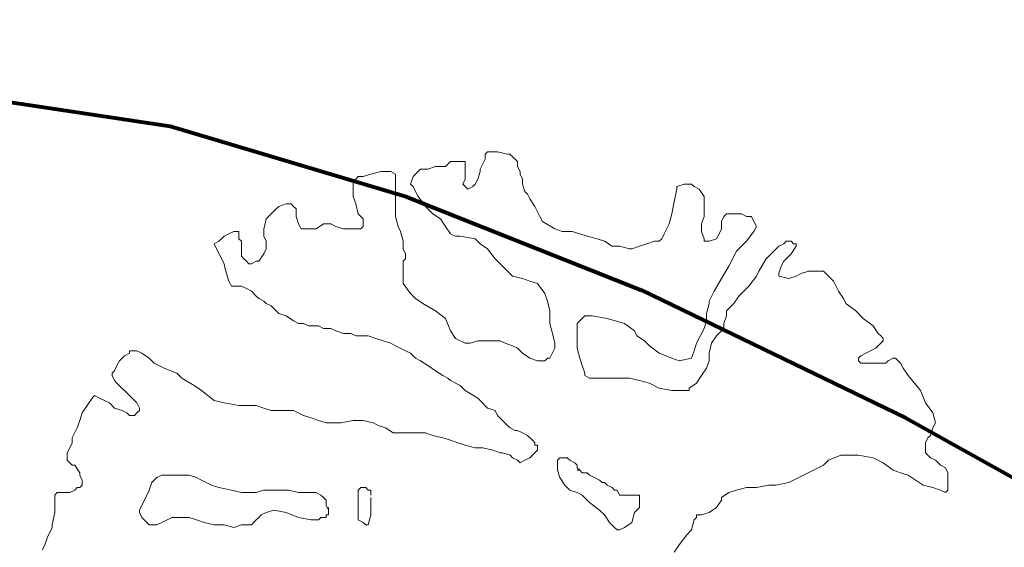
# Model space of a CAD drawing. Header units: millimetres. Extents: x -90830 to 24172, y -102460 to 73669.
# Tile 129 of 198: x -10198 to -7903, y 62073 to 63303. Entities that reach past the tile are written whole.
import ezdxf

# ---------------------------------------------------------------- set-up
doc = ezdxf.new("R2010")
doc.units = ezdxf.units.MM
doc.layers.add('Algemeen01', color=253, linetype='Continuous', lineweight=80)
doc.layers.add('Standard', color=253, linetype='Continuous', lineweight=9)

msp = doc.modelspace()

# ---------------------------------------------------------------- linework, layer by layer
at = {"layer": 'Algemeen01'}
msp.add_lwpolyline([(-17287.1, 66650.8), (-16678.2, 65940.5), (-15540.7, 64834), (-14347.9, 64011.7), (-13572.1, 63652.7), (-12912.6, 63452.9), (-12066.3, 63319.2), (-11022.3, 63231.3), (-9847.2, 63054.4), (-9298.1, 62890.5), (-8748.3, 62672.7), (-8132.7, 62374.7), (-7477.4, 62009.8), (-6846.8, 61630.4)], dxfattribs=at)
at = {"layer": 'Standard'}
for p, q in [((-9107.1, 62995.1), (-9112.9, 62989.3)), ((-9083.9, 62995.1), (-9107.1, 62995.1)), ((-9060.7, 62989.3), (-9083.9, 62995.1)), ((-9194.1, 62972), (-9205.7, 62960.4)), ((-9170.9, 62972), (-9194.1, 62972)), ((-9165.1, 62972), (-9170.9, 62972)), ((-9159.2, 62972), (-9165.1, 62972)), ((-9159.2, 62966.2), (-9159.2, 62972)), ((-9112.9, 62977.7), (-9124.5, 62954.6)), ((-9112.9, 62989.3), (-9112.9, 62977.7)), ((-9054.8, 62989.3), (-9060.7, 62989.3)), ((-9052.9, 62987.4), (-9054.8, 62989.3)), ((-9051, 62985.5), (-9052.9, 62987.4)), ((-9049.1, 62983.5), (-9051, 62985.5)), ((-9043.3, 62977.7), (-9049.1, 62983.5)), ((-9037.5, 62972), (-9043.3, 62977.7)), ((-9037.5, 62960.4), (-9037.5, 62972)), ((-9356.4, 62948.7), (-9379.7, 62942.9)), ((-9344.9, 62948.7), (-9356.4, 62948.7)), ((-9333.2, 62948.7), (-9344.9, 62948.7)), ((-9321.7, 62942.9), (-9333.2, 62948.7)), ((-9269.4, 62948.7), (-9275.3, 62942.9)), ((-9263.7, 62954.6), (-9269.4, 62948.7)), ((-9246.2, 62954.6), (-9263.7, 62954.6)), ((-9228.8, 62960.4), (-9246.2, 62954.6)), ((-9211.5, 62960.4), (-9228.8, 62960.4)), ((-9205.7, 62960.4), (-9211.5, 62960.4)), ((-9159.2, 62962.3), (-9159.2, 62966.2)), ((-9159.2, 62958.5), (-9159.2, 62962.3)), ((-9159.2, 62954.6), (-9159.2, 62958.5)), ((-9159.2, 62942.9), (-9159.2, 62954.6)), ((-9124.5, 62948.7), (-9130.3, 62931.3)), ((-9124.5, 62954.6), (-9124.5, 62948.7)), ((-9031.7, 62948.7), (-9037.5, 62960.4)), ((-9031.7, 62942.9), (-9031.7, 62948.7)), ((-9414.5, 62931.3), (-9420.3, 62925.6)), ((-9420.3, 62925.6), (-9420.3, 62919.7)), ((-9408.7, 62937.1), (-9414.5, 62931.3)), ((-9397, 62937.1), (-9408.7, 62937.1)), ((-9379.7, 62942.9), (-9397, 62937.1)), ((-9321.7, 62937.1), (-9321.7, 62942.9)), ((-9321.7, 62931.3), (-9321.7, 62937.1)), ((-9321.7, 62925.6), (-9321.7, 62931.3)), ((-9321.7, 62919.7), (-9321.7, 62925.6)), ((-9281.1, 62937.1), (-9286.9, 62919.7)), ((-9275.3, 62942.9), (-9281.1, 62937.1)), ((-9165.1, 62919.7), (-9159.2, 62931.3)), ((-9159.2, 62931.3), (-9159.2, 62942.9)), ((-9130.3, 62931.3), (-9136.1, 62919.7)), ((-9025.9, 62931.3), (-9031.7, 62942.9)), ((-9025.9, 62919.7), (-9025.9, 62931.3)), ((-9420.3, 62919.7), (-9420.3, 62908.1)), ((-9420.3, 62908.1), (-9420.3, 62890.7)), ((-9321.7, 62913.9), (-9321.7, 62919.7)), ((-9321.7, 62896.5), (-9321.7, 62913.9)), ((-9286.9, 62919.7), (-9281.1, 62913.9)), ((-9281.1, 62913.9), (-9275.3, 62902.3)), ((-9275.3, 62902.3), (-9269.4, 62890.7)), ((-9159.2, 62913.9), (-9165.1, 62919.7)), ((-9153.5, 62908.1), (-9159.2, 62913.9)), ((-9141.8, 62913.9), (-9153.5, 62908.1)), ((-9136.1, 62919.7), (-9141.8, 62913.9)), ((-9020.1, 62902.3), (-9025.9, 62919.7)), ((-9014.3, 62896.5), (-9020.1, 62902.3)), ((-8666.2, 62908.1), (-8672.1, 62879.2)), ((-8648.9, 62919.7), (-8666.2, 62913.9)), ((-8666.2, 62913.9), (-8666.2, 62908.1)), ((-8631.5, 62919.7), (-8648.9, 62919.7)), ((-8625.7, 62913.9), (-8631.5, 62919.7)), ((-8614.1, 62908.1), (-8625.7, 62913.9)), ((-8602.5, 62890.7), (-8614.1, 62908.1)), ((-9420.3, 62890.7), (-9414.5, 62873.4)), ((-9321.7, 62879.2), (-9321.7, 62896.5)), ((-9321.7, 62844.4), (-9321.7, 62879.2)), ((-9269.4, 62890.7), (-9252.1, 62867.5)), ((-9008.5, 62885), (-9014.3, 62896.5)), ((-8996.9, 62867.5), (-9008.5, 62885)), ((-8672.1, 62879.2), (-8677.9, 62850.1)), ((-8602.5, 62885), (-8602.5, 62890.7)), ((-8602.5, 62861.7), (-8602.5, 62885)), ((-9600.1, 62861.7), (-9611.6, 62850.1)), ((-9594.3, 62867.5), (-9600.1, 62861.7)), ((-9576.9, 62873.4), (-9594.3, 62867.5)), ((-9571.1, 62873.4), (-9576.9, 62873.4)), ((-9565.3, 62873.4), (-9571.1, 62873.4)), ((-9559.5, 62867.5), (-9565.3, 62873.4)), ((-9553.7, 62861.7), (-9559.5, 62867.5)), ((-9553.7, 62844.4), (-9553.7, 62861.7)), ((-9414.5, 62873.4), (-9408.7, 62850.1)), ((-9252.1, 62867.5), (-9234.7, 62850.1)), ((-8985.3, 62844.4), (-8996.9, 62867.5)), ((-8602.5, 62844.4), (-8602.5, 62861.7)), ((-9623.3, 62838.6), (-9626.2, 62826.9)), ((-9611.6, 62850.1), (-9623.3, 62838.6)), ((-9547.8, 62826.9), (-9553.7, 62844.4)), ((-9408.7, 62850.1), (-9397, 62838.6)), ((-9397, 62838.6), (-9397, 62821.1)), ((-9315.8, 62821.1), (-9321.7, 62844.4)), ((-9234.7, 62850.1), (-9217.3, 62838.6)), ((-9217.3, 62838.6), (-9205.7, 62821.1)), ((-8979.5, 62832.7), (-8985.3, 62844.4)), ((-8950.5, 62815.3), (-8979.5, 62832.7)), ((-8677.9, 62850.1), (-8683.7, 62826.9)), ((-8608.3, 62826.9), (-8602.5, 62844.4)), ((-8556.1, 62844.4), (-8561.9, 62832.7)), ((-8561.9, 62832.7), (-8561.9, 62815.3)), ((-8550.3, 62850.1), (-8556.1, 62844.4)), ((-8538.6, 62850.1), (-8550.3, 62850.1)), ((-8515.5, 62850.1), (-8538.6, 62850.1)), ((-8503.9, 62844.4), (-8515.5, 62850.1)), ((-8498.1, 62844.4), (-8503.9, 62844.4)), ((-8492.2, 62844.4), (-8498.1, 62844.4)), ((-8486.5, 62832.7), (-8492.2, 62844.4)), ((-8480.7, 62821.1), (-8486.5, 62832.7)), ((-9698.6, 62809.5), (-9710.3, 62803.7)), ((-9692.9, 62809.5), (-9698.6, 62809.5)), ((-9687.1, 62809.5), (-9692.9, 62809.5)), ((-9687.1, 62798), (-9687.1, 62809.5)), ((-9626.2, 62826.9), (-9629.1, 62815.3)), ((-9629.1, 62815.3), (-9629.1, 62798)), ((-9542.1, 62815.3), (-9547.8, 62826.9)), ((-9530.4, 62815.3), (-9542.1, 62815.3)), ((-9518.9, 62815.3), (-9530.4, 62815.3)), ((-9507.3, 62815.3), (-9518.9, 62815.3)), ((-9489.9, 62826.9), (-9507.3, 62815.3)), ((-9472.5, 62826.9), (-9489.9, 62826.9)), ((-9460.9, 62821.1), (-9472.5, 62826.9)), ((-9443.4, 62815.3), (-9460.9, 62821.1)), ((-9437.7, 62815.3), (-9443.4, 62815.3)), ((-9420.3, 62815.3), (-9437.7, 62815.3)), ((-9408.7, 62815.3), (-9420.3, 62815.3)), ((-9402.8, 62815.3), (-9408.7, 62815.3)), ((-9397, 62821.1), (-9402.8, 62815.3)), ((-9310, 62809.5), (-9315.8, 62821.1)), ((-9304.3, 62786.4), (-9310, 62809.5)), ((-9205.7, 62821.1), (-9194.1, 62803.7)), ((-8933.1, 62809.5), (-8950.5, 62815.3)), ((-8909.9, 62809.5), (-8933.1, 62809.5)), ((-8892.5, 62803.7), (-8909.9, 62809.5)), ((-8683.7, 62826.9), (-8695.3, 62803.7)), ((-8608.3, 62809.5), (-8608.3, 62826.9)), ((-8602.5, 62792.2), (-8608.3, 62809.5)), ((-8561.9, 62815.3), (-8567.7, 62803.7)), ((-8503.9, 62786.4), (-8486.5, 62809.5)), ((-8486.5, 62809.5), (-8480.7, 62821.1)), ((-9733.5, 62786.4), (-9739.3, 62783.4)), ((-9727.7, 62792.2), (-9733.5, 62786.4)), ((-9721.8, 62798), (-9727.7, 62792.2)), ((-9710.3, 62803.7), (-9721.8, 62798)), ((-9687.1, 62792.2), (-9687.1, 62798)), ((-9681.3, 62786.4), (-9687.1, 62792.2)), ((-9681.3, 62774.7), (-9681.3, 62786.4)), ((-9629.1, 62798), (-9623.3, 62786.4)), ((-9623.3, 62786.4), (-9623.3, 62768.9)), ((-9304.3, 62768.9), (-9304.3, 62786.4)), ((-9194.1, 62803.7), (-9188.3, 62800.9)), ((-9188.3, 62800.9), (-9182.4, 62798)), ((-9182.4, 62798), (-9170.9, 62798)), ((-9170.9, 62798), (-9136.1, 62792.2)), ((-9136.1, 62792.2), (-9124.5, 62780.5)), ((-8875.1, 62798), (-8892.5, 62803.7)), ((-8851.9, 62792.2), (-8875.1, 62798)), ((-8834.5, 62786.4), (-8851.9, 62792.2)), ((-8817.1, 62774.7), (-8834.5, 62786.4)), ((-8718.5, 62786.4), (-8735.9, 62780.5)), ((-8706.9, 62786.4), (-8718.5, 62786.4)), ((-8701.1, 62792.2), (-8706.9, 62786.4)), ((-8695.3, 62803.7), (-8701.1, 62792.2)), ((-8602.5, 62786.4), (-8602.5, 62792.2)), ((-8590.9, 62786.4), (-8602.5, 62786.4)), ((-8573.5, 62792.2), (-8590.9, 62786.4)), ((-8567.7, 62803.7), (-8573.5, 62792.2)), ((-8527.1, 62763.1), (-8503.9, 62786.4)), ((-8411.1, 62786.4), (-8416.9, 62780.5)), ((-8405.3, 62786.4), (-8411.1, 62786.4)), ((-8399.5, 62786.4), (-8405.3, 62786.4)), ((-8393.7, 62780.5), (-8399.5, 62786.4)), ((-9739.3, 62783.4), (-9745, 62780.5)), ((-9745, 62780.5), (-9727.7, 62745.7)), ((-9681.3, 62768.9), (-9681.3, 62774.7)), ((-9681.3, 62763.1), (-9681.3, 62768.9)), ((-9681.3, 62757.4), (-9681.3, 62763.1)), ((-9623.3, 62768.9), (-9629.1, 62757.4)), ((-9298.5, 62757.4), (-9304.3, 62768.9)), ((-9124.5, 62780.5), (-9107.1, 62768.9)), ((-9107.1, 62768.9), (-9089.7, 62745.7)), ((-8799.7, 62774.7), (-8817.1, 62774.7)), ((-8776.5, 62768.9), (-8799.7, 62774.7)), ((-8770.7, 62768.9), (-8776.5, 62768.9)), ((-8753.2, 62774.7), (-8770.7, 62768.9)), ((-8735.9, 62780.5), (-8753.2, 62774.7)), ((-8544.5, 62728.3), (-8527.1, 62763.1)), ((-8434.3, 62768.9), (-8457.5, 62745.7)), ((-8428.5, 62774.7), (-8434.3, 62768.9)), ((-8416.9, 62780.5), (-8428.5, 62774.7)), ((-8399.5, 62757.4), (-8387.9, 62774.7)), ((-8387.9, 62780.5), (-8393.7, 62780.5)), ((-8387.9, 62774.7), (-8387.9, 62780.5)), ((-9727.7, 62745.7), (-9721.8, 62734.1)), ((-9681.3, 62751.6), (-9681.3, 62757.4)), ((-9675.5, 62745.7), (-9681.3, 62751.6)), ((-9672.6, 62742.8), (-9675.5, 62745.7)), ((-9669.7, 62739.9), (-9672.6, 62742.8)), ((-9663.9, 62734.1), (-9669.7, 62739.9)), ((-9646.5, 62739.9), (-9658, 62734.1)), ((-9640.7, 62739.9), (-9646.5, 62739.9)), ((-9629.1, 62757.4), (-9640.7, 62739.9)), ((-9304.3, 62739.9), (-9298.5, 62745.7)), ((-9304.3, 62711), (-9304.3, 62739.9)), ((-9298.5, 62751.6), (-9298.5, 62757.4)), ((-9298.5, 62745.7), (-9298.5, 62751.6)), ((-9089.7, 62745.7), (-9066.5, 62722.5)), ((-8457.5, 62745.7), (-8474.9, 62716.7)), ((-8422.7, 62728.3), (-8416.9, 62739.9)), ((-8416.9, 62739.9), (-8399.5, 62757.4)), ((-9721.8, 62734.1), (-9718.9, 62722.5)), ((-9718.9, 62722.5), (-9716.1, 62711)), ((-9658, 62734.1), (-9663.9, 62734.1)), ((-9066.5, 62722.5), (-9049.1, 62705.2)), ((-8561.9, 62699.4), (-8544.5, 62728.3)), ((-8474.9, 62716.7), (-8480.7, 62705.2)), ((-8428.5, 62711), (-8422.7, 62728.3)), ((-8358.9, 62716.7), (-8376.3, 62711)), ((-8341.5, 62716.7), (-8358.9, 62716.7)), ((-8324.1, 62716.7), (-8341.5, 62716.7)), ((-8312.5, 62705.2), (-8324.1, 62716.7)), ((-9716.1, 62711), (-9710.3, 62693.5)), ((-9710.3, 62693.5), (-9707.4, 62687.7)), ((-9304.3, 62687.7), (-9304.3, 62711)), ((-9049.1, 62705.2), (-9025.9, 62699.4)), ((-9025.9, 62699.4), (-9008.5, 62693.5)), ((-9008.5, 62693.5), (-8991.1, 62687.7)), ((-8579.2, 62670.4), (-8561.9, 62699.4)), ((-8480.7, 62705.2), (-8498.1, 62681.9)), ((-8428.5, 62705.2), (-8428.5, 62711)), ((-8405.3, 62699.4), (-8428.5, 62705.2)), ((-8387.9, 62705.2), (-8405.3, 62699.4)), ((-8376.3, 62711), (-8387.9, 62705.2)), ((-8300.9, 62693.5), (-8312.5, 62705.2)), ((-8289.3, 62670.4), (-8300.9, 62693.5)), ((-9707.4, 62687.7), (-9704.4, 62681.9)), ((-9704.4, 62681.9), (-9698.6, 62681.9)), ((-9698.6, 62681.9), (-9687.1, 62681.9)), ((-9687.1, 62681.9), (-9681.3, 62681.9)), ((-9681.3, 62681.9), (-9669.7, 62676.1)), ((-9669.7, 62676.1), (-9658, 62670.4)), ((-9658, 62670.4), (-9646.5, 62658.7)), ((-9286.9, 62664.6), (-9304.3, 62687.7)), ((-8991.1, 62687.7), (-8973.7, 62664.6)), ((-8590.9, 62647.1), (-8579.2, 62670.4)), ((-8498.1, 62681.9), (-8521.3, 62658.7)), ((-8277.6, 62652.9), (-8289.3, 62670.4)), ((-9646.5, 62658.7), (-9640.7, 62652.9)), ((-9640.7, 62652.9), (-9629.1, 62647.1)), ((-9629.1, 62647.1), (-9623.3, 62641.3)), ((-9275.3, 62652.9), (-9286.9, 62664.6)), ((-9257.9, 62641.3), (-9275.3, 62652.9)), ((-8973.7, 62664.6), (-8967.8, 62647.1)), ((-8967.8, 62647.1), (-8962.1, 62624)), ((-8590.9, 62641.3), (-8590.9, 62647.1)), ((-8521.3, 62658.7), (-8532.9, 62641.3)), ((-8271.9, 62641.3), (-8277.6, 62652.9)), ((-9623.3, 62641.3), (-9611.6, 62635.5)), ((-9611.6, 62635.5), (-9594.3, 62618.2)), ((-9228.8, 62624), (-9257.9, 62641.3)), ((-9205.7, 62606.5), (-9228.8, 62624)), ((-8962.1, 62624), (-8962.1, 62612.4)), ((-8596.7, 62618.2), (-8590.9, 62641.3)), ((-8532.9, 62641.3), (-8550.3, 62624)), ((-8550.3, 62624), (-8550.3, 62612.4)), ((-8248.7, 62624), (-8271.9, 62641.3)), ((-8231.3, 62606.5), (-8248.7, 62624)), ((-9594.3, 62618.2), (-9576.9, 62612.4)), ((-9576.9, 62612.4), (-9559.5, 62600.7)), ((-9559.5, 62600.7), (-9547.8, 62594.9)), ((-9194.1, 62577.6), (-9205.7, 62606.5)), ((-8962.1, 62612.4), (-8962.1, 62594.9)), ((-8898.3, 62594.9), (-8880.9, 62612.4)), ((-8880.9, 62612.4), (-8863.5, 62612.4)), ((-8863.5, 62612.4), (-8828.7, 62606.5)), ((-8828.7, 62606.5), (-8788.1, 62594.9)), ((-8602.5, 62583.4), (-8596.7, 62600.7)), ((-8596.7, 62600.7), (-8596.7, 62618.2)), ((-8550.3, 62612.4), (-8556.1, 62594.9)), ((-8208.1, 62589.1), (-8231.3, 62606.5)), ((-9547.8, 62594.9), (-9536.3, 62594.9)), ((-9536.3, 62594.9), (-9524.7, 62589.1)), ((-9524.7, 62589.1), (-9513.1, 62589.1)), ((-9513.1, 62589.1), (-9501.5, 62589.1)), ((-9501.5, 62589.1), (-9489.9, 62583.4)), ((-9489.9, 62583.4), (-9472.5, 62583.4)), ((-9472.5, 62583.4), (-9460.9, 62577.6)), ((-9460.9, 62577.6), (-9443.4, 62571.7)), ((-9182.4, 62560.1), (-9194.1, 62577.6)), ((-8962.1, 62594.9), (-8956.3, 62571.7)), ((-8898.3, 62589.1), (-8898.3, 62594.9)), ((-8898.3, 62583.4), (-8898.3, 62589.1)), ((-8898.3, 62565.9), (-8898.3, 62583.4)), ((-8788.1, 62594.9), (-8764.9, 62577.6)), ((-8764.9, 62577.6), (-8759.1, 62565.9)), ((-8619.9, 62548.5), (-8602.5, 62583.4)), ((-8556.1, 62583.4), (-8573.5, 62565.9)), ((-8556.1, 62594.9), (-8556.1, 62583.4)), ((-8196.5, 62571.7), (-8208.1, 62589.1)), ((-9443.4, 62571.7), (-9431.9, 62571.7)), ((-9431.9, 62571.7), (-9426.1, 62571.7)), ((-9426.1, 62571.7), (-9414.5, 62565.9)), ((-9414.5, 62565.9), (-9402.8, 62565.9)), ((-9402.8, 62565.9), (-9385.5, 62565.9)), ((-9385.5, 62565.9), (-9368.1, 62560.1)), ((-9368.1, 62560.1), (-9350.7, 62554.3)), ((-9350.7, 62554.3), (-9333.2, 62548.5)), ((-9159.2, 62548.5), (-9182.4, 62560.1)), ((-9130.3, 62554.3), (-9147.7, 62548.5)), ((-9112.9, 62554.3), (-9130.3, 62554.3)), ((-9101.3, 62554.3), (-9112.9, 62554.3)), ((-9078.1, 62554.3), (-9101.3, 62554.3)), ((-9066.5, 62548.5), (-9078.1, 62554.3)), ((-8956.3, 62571.7), (-8950.5, 62548.5)), ((-8898.3, 62537), (-8898.3, 62565.9)), ((-8759.1, 62565.9), (-8741.7, 62554.3)), ((-8741.7, 62554.3), (-8730.1, 62542.8)), ((-8573.5, 62565.9), (-8585.1, 62548.5)), ((-8190.7, 62565.9), (-8196.5, 62571.7)), ((-8184.9, 62560.1), (-8190.7, 62565.9)), ((-8190.7, 62548.5), (-8184.9, 62554.3)), ((-8184.9, 62554.3), (-8184.9, 62560.1)), ((-9333.2, 62548.5), (-9321.7, 62542.8)), ((-9321.7, 62542.8), (-9298.5, 62531.2)), ((-9147.7, 62548.5), (-9159.2, 62548.5)), ((-9049.1, 62542.8), (-9066.5, 62548.5)), ((-9037.5, 62537), (-9049.1, 62542.8)), ((-9025.9, 62525.4), (-9037.5, 62537)), ((-8950.5, 62537), (-8962.1, 62513.7)), ((-8950.5, 62548.5), (-8950.5, 62542.8)), ((-8950.5, 62542.8), (-8950.5, 62537)), ((-8892.5, 62513.7), (-8898.3, 62537)), ((-8730.1, 62542.8), (-8706.9, 62525.4)), ((-8625.7, 62531.2), (-8619.9, 62548.5)), ((-8585.1, 62548.5), (-8590.9, 62525.4)), ((-8225.5, 62525.4), (-8202.3, 62537)), ((-8202.3, 62537), (-8190.7, 62548.5)), ((-9953.9, 62519.5), (-9965.5, 62507.9)), ((-9942.3, 62525.4), (-9953.9, 62519.5)), ((-9936.4, 62531.2), (-9942.3, 62531.2)), ((-9942.3, 62531.2), (-9942.3, 62525.4)), ((-9930.7, 62531.2), (-9936.4, 62531.2)), ((-9924.9, 62531.2), (-9930.7, 62531.2)), ((-9913.2, 62525.4), (-9924.9, 62531.2)), ((-9895.9, 62513.7), (-9913.2, 62525.4)), ((-9884.3, 62502.1), (-9895.9, 62513.7)), ((-9298.5, 62531.2), (-9286.9, 62525.4)), ((-9286.9, 62525.4), (-9275.3, 62513.7)), ((-9275.3, 62513.7), (-9263.7, 62507.9)), ((-9008.5, 62513.7), (-9025.9, 62525.4)), ((-8991.1, 62507.9), (-9008.5, 62513.7)), ((-8967.8, 62513.7), (-8973.7, 62507.9)), ((-8962.1, 62513.7), (-8967.8, 62513.7)), ((-8886.7, 62496.4), (-8892.5, 62513.7)), ((-8706.9, 62525.4), (-8677.9, 62513.7)), ((-8677.9, 62513.7), (-8660.5, 62507.9)), ((-8660.5, 62507.9), (-8631.5, 62513.7)), ((-8631.5, 62513.7), (-8625.7, 62531.2)), ((-8590.9, 62525.4), (-8590.9, 62507.9)), ((-8242.9, 62513.7), (-8237.1, 62519.5)), ((-8242.9, 62507.9), (-8242.9, 62513.7)), ((-8237.1, 62519.5), (-8225.5, 62525.4)), ((-8161.7, 62513.7), (-8173.3, 62507.9)), ((-8155.9, 62513.7), (-8161.7, 62513.7)), ((-8150.1, 62507.9), (-8155.9, 62513.7)), ((-9971.3, 62496.4), (-9977, 62484.7)), ((-9965.5, 62507.9), (-9971.3, 62496.4)), ((-9861.1, 62490.6), (-9884.3, 62502.1)), ((-9832, 62478.9), (-9861.1, 62490.6)), ((-9263.7, 62507.9), (-9246.2, 62496.4)), ((-9246.2, 62496.4), (-9228.8, 62484.7)), ((-8973.7, 62507.9), (-8991.1, 62507.9)), ((-8880.9, 62478.9), (-8886.7, 62496.4)), ((-8596.7, 62490.6), (-8608.3, 62473.1)), ((-8590.9, 62507.9), (-8596.7, 62490.6)), ((-8237.1, 62502.1), (-8242.9, 62507.9)), ((-8219.7, 62502.1), (-8237.1, 62502.1)), ((-8196.5, 62502.1), (-8219.7, 62502.1)), ((-8179.1, 62502.1), (-8196.5, 62502.1)), ((-8173.3, 62507.9), (-8179.1, 62502.1)), ((-8144.3, 62502.1), (-8150.1, 62507.9)), ((-8138.5, 62490.6), (-8144.3, 62502.1)), ((-8126.9, 62473.1), (-8138.5, 62490.6)), ((-9977, 62484.7), (-9982.9, 62478.9)), ((-9982.9, 62478.9), (-9982.9, 62473.1)), ((-9982.9, 62473.1), (-9977, 62461.5)), ((-9820.5, 62467.3), (-9832, 62478.9)), ((-9791.4, 62450), (-9820.5, 62467.3)), ((-9228.8, 62484.7), (-9211.5, 62473.1)), ((-9211.5, 62473.1), (-9199.9, 62467.3)), ((-9199.9, 62467.3), (-9194.1, 62461.5)), ((-8880.9, 62473.1), (-8880.9, 62478.9)), ((-8869.3, 62467.3), (-8880.9, 62473.1)), ((-8851.9, 62467.3), (-8869.3, 62467.3)), ((-8834.5, 62467.3), (-8851.9, 62467.3)), ((-8799.7, 62467.3), (-8834.5, 62467.3)), ((-8776.5, 62467.3), (-8799.7, 62467.3)), ((-8753.2, 62461.5), (-8776.5, 62467.3)), ((-8608.3, 62473.1), (-8619.9, 62455.8)), ((-8097.9, 62438.4), (-8126.9, 62473.1)), ((-9977, 62461.5), (-9971.3, 62455.8)), ((-9971.3, 62455.8), (-9942.3, 62426.7)), ((-9774.1, 62438.4), (-9791.4, 62450)), ((-9194.1, 62461.5), (-9170.9, 62450)), ((-9170.9, 62450), (-9159.2, 62438.4)), ((-8730.1, 62455.8), (-8753.2, 62461.5)), ((-8706.9, 62444.2), (-8730.1, 62455.8)), ((-8677.9, 62438.4), (-8706.9, 62444.2)), ((-8619.9, 62455.8), (-8637.3, 62444.2)), ((-8637.3, 62444.2), (-8637.3, 62438.4)), ((-10029.3, 62420.9), (-10040.9, 62403.6)), ((-10023.4, 62426.7), (-10029.3, 62420.9)), ((-10011.9, 62420.9), (-10023.4, 62426.7)), ((-10000.2, 62415.1), (-10011.9, 62420.9)), ((-9942.3, 62426.7), (-9930.7, 62415.1)), ((-9745, 62415.1), (-9774.1, 62438.4)), ((-9159.2, 62438.4), (-9130.3, 62420.9)), ((-9130.3, 62420.9), (-9124.5, 62415.1)), ((-8654.7, 62438.4), (-8677.9, 62438.4)), ((-8637.3, 62438.4), (-8654.7, 62438.4)), ((-8086.3, 62409.4), (-8097.9, 62438.4)), ((-10040.9, 62403.6), (-10052.5, 62386.1)), ((-9988.7, 62409.4), (-10000.2, 62415.1)), ((-9977, 62397.7), (-9988.7, 62409.4)), ((-9959.6, 62391.9), (-9977, 62397.7)), ((-9930.7, 62415.1), (-9924.9, 62409.4)), ((-9924.9, 62409.4), (-9919, 62397.7)), ((-9919, 62397.7), (-9919, 62391.9)), ((-9721.8, 62409.4), (-9745, 62415.1)), ((-9687.1, 62403.6), (-9721.8, 62409.4)), ((-9658, 62403.6), (-9687.1, 62403.6)), ((-9646.5, 62403.6), (-9658, 62403.6)), ((-9629.1, 62397.7), (-9646.5, 62403.6)), ((-9611.6, 62391.9), (-9629.1, 62397.7)), ((-9124.5, 62415.1), (-9107.1, 62397.7)), ((-9107.1, 62397.7), (-9089.7, 62391.9)), ((-8068.9, 62386.1), (-8086.3, 62409.4)), ((-10052.5, 62386.1), (-10058.3, 62368.8)), ((-9948.1, 62386.1), (-9959.6, 62391.9)), ((-9942.3, 62380.3), (-9948.1, 62386.1)), ((-9930.7, 62380.3), (-9942.3, 62380.3)), ((-9924.9, 62386.1), (-9930.7, 62380.3)), ((-9919, 62391.9), (-9924.9, 62386.1)), ((-9588.5, 62391.9), (-9611.6, 62391.9)), ((-9559.5, 62391.9), (-9588.5, 62391.9)), ((-9536.3, 62380.3), (-9559.5, 62391.9)), ((-9518.9, 62374.5), (-9536.3, 62380.3)), ((-9501.5, 62368.8), (-9518.9, 62374.5)), ((-9089.7, 62391.9), (-9083.9, 62380.3)), ((-9083.9, 62380.3), (-9072.3, 62368.8)), ((-8063, 62363), (-8068.9, 62386.1)), ((-10064, 62351.4), (-10075.7, 62328.2)), ((-10058.3, 62368.8), (-10064, 62351.4)), ((-9484, 62363), (-9501.5, 62368.8)), ((-9466.7, 62363), (-9484, 62363)), ((-9449.3, 62363), (-9466.7, 62363)), ((-9420.3, 62368.8), (-9449.3, 62363)), ((-9397, 62368.8), (-9420.3, 62368.8)), ((-9373.9, 62363), (-9397, 62368.8)), ((-9362.3, 62357.2), (-9373.9, 62363)), ((-9344.9, 62351.4), (-9362.3, 62357.2)), ((-9327.5, 62339.7), (-9344.9, 62351.4)), ((-9072.3, 62368.8), (-9060.7, 62357.2)), ((-9060.7, 62357.2), (-9054.8, 62351.4)), ((-9054.8, 62351.4), (-9043.3, 62345.5)), ((-8074.7, 62333.9), (-8068.9, 62351.4)), ((-8068.9, 62351.4), (-8063, 62363)), ((-10075.7, 62328.2), (-10075.7, 62316.6)), ((-9304.3, 62339.7), (-9327.5, 62339.7)), ((-9286.9, 62339.7), (-9304.3, 62339.7)), ((-9275.3, 62339.7), (-9286.9, 62339.7)), ((-9252.1, 62339.7), (-9275.3, 62339.7)), ((-9234.7, 62333.9), (-9252.1, 62339.7)), ((-9211.5, 62328.2), (-9234.7, 62333.9)), ((-9194.1, 62322.4), (-9211.5, 62328.2)), ((-9043.3, 62345.5), (-9037.5, 62345.5)), ((-9037.5, 62345.5), (-9025.9, 62339.7)), ((-9025.9, 62339.7), (-9014.3, 62333.9)), ((-9014.3, 62333.9), (-9002.7, 62322.4)), ((-8086.3, 62316.6), (-8080.5, 62328.2)), ((-8080.5, 62328.2), (-8074.7, 62333.9)), ((-10081.5, 62304.9), (-10087.2, 62293.3)), ((-10075.7, 62316.6), (-10081.5, 62304.9)), ((-9176.7, 62316.6), (-9194.1, 62322.4)), ((-9159.2, 62310.7), (-9176.7, 62316.6)), ((-9136.1, 62304.9), (-9159.2, 62310.7)), ((-9118.7, 62304.9), (-9136.1, 62304.9)), ((-9095.4, 62299.1), (-9118.7, 62304.9)), ((-9002.7, 62322.4), (-8996.9, 62316.6)), ((-8996.9, 62316.6), (-8996.9, 62310.7)), ((-8996.9, 62310.7), (-8991.1, 62310.7)), ((-8991.1, 62310.7), (-8991.1, 62304.9)), ((-8991.1, 62304.9), (-8991.1, 62299.1)), ((-8086.3, 62310.7), (-8086.3, 62316.6)), ((-8086.3, 62304.9), (-8086.3, 62310.7)), ((-8086.3, 62293.3), (-8086.3, 62304.9)), ((-10087.2, 62293.3), (-10087.2, 62287.5)), ((-10087.2, 62287.5), (-10087.2, 62276)), ((-9078.1, 62293.3), (-9095.4, 62299.1)), ((-9072.3, 62293.3), (-9078.1, 62293.3)), ((-9054.8, 62287.5), (-9072.3, 62293.3)), ((-9049.1, 62281.8), (-9054.8, 62287.5)), ((-9037.5, 62276), (-9049.1, 62281.8)), ((-9008.5, 62281.8), (-9020.1, 62276)), ((-9002.7, 62287.5), (-9008.5, 62281.8)), ((-8996.9, 62293.3), (-9002.7, 62287.5)), ((-8991.1, 62299.1), (-8996.9, 62293.3)), ((-8938.9, 62281.8), (-8944.6, 62276)), ((-8933.1, 62281.8), (-8938.9, 62281.8)), ((-8921.5, 62281.8), (-8933.1, 62281.8)), ((-8915.7, 62276), (-8921.5, 62281.8)), ((-8312.5, 62276), (-8283.5, 62287.5)), ((-8283.5, 62287.5), (-8266.1, 62287.5)), ((-8266.1, 62287.5), (-8242.9, 62287.5)), ((-8242.9, 62287.5), (-8208.1, 62281.8)), ((-8208.1, 62281.8), (-8184.9, 62270.2)), ((-8074.7, 62281.8), (-8086.3, 62293.3)), ((-8063, 62276), (-8074.7, 62281.8)), ((-10087.2, 62276), (-10081.5, 62270.2)), ((-10081.5, 62270.2), (-10075.7, 62264.4)), ((-10075.7, 62264.4), (-10069.9, 62264.4)), ((-10069.9, 62264.4), (-10058.3, 62246.9)), ((-9031.7, 62270.2), (-9037.5, 62276)), ((-9020.1, 62276), (-9031.7, 62270.2)), ((-8944.6, 62276), (-8944.6, 62264.4)), ((-8944.6, 62264.4), (-8944.6, 62252.7)), ((-8904.1, 62270.2), (-8915.7, 62276)), ((-8898.3, 62264.4), (-8904.1, 62270.2)), ((-8898.3, 62258.5), (-8898.3, 62264.4)), ((-8892.5, 62252.7), (-8898.3, 62258.5)), ((-8347.3, 62252.7), (-8324.1, 62264.4)), ((-8324.1, 62264.4), (-8312.5, 62276)), ((-8184.9, 62270.2), (-8161.7, 62252.7)), ((-8051.5, 62264.4), (-8063, 62276)), ((-8039.9, 62258.5), (-8051.5, 62264.4)), ((-8034.1, 62246.9), (-8039.9, 62258.5)), ((-10058.3, 62246.9), (-10058.3, 62241.2)), ((-10058.3, 62241.2), (-10052.5, 62229.6)), ((-9878.5, 62235.4), (-9890.1, 62223.7)), ((-9866.9, 62241.2), (-9878.5, 62235.4)), ((-9843.7, 62241.2), (-9866.9, 62241.2)), ((-9832, 62241.2), (-9843.7, 62241.2)), ((-9820.5, 62241.2), (-9832, 62241.2)), ((-9803.1, 62241.2), (-9820.5, 62241.2)), ((-9785.6, 62235.4), (-9803.1, 62241.2)), ((-9774.1, 62229.6), (-9785.6, 62235.4)), ((-8944.6, 62252.7), (-8938.9, 62235.4)), ((-8938.9, 62235.4), (-8927.2, 62217.9)), ((-8898.3, 62252.7), (-8892.5, 62252.7)), ((-8892.5, 62252.7), (-8898.3, 62252.7)), ((-8886.7, 62246.9), (-8892.5, 62252.7)), ((-8875.1, 62246.9), (-8886.7, 62246.9)), ((-8869.3, 62241.2), (-8875.1, 62246.9)), ((-8857.7, 62235.4), (-8869.3, 62241.2)), ((-8846.1, 62229.6), (-8857.7, 62235.4)), ((-8405.3, 62223.7), (-8370.5, 62241.2)), ((-8370.5, 62241.2), (-8347.3, 62252.7)), ((-8161.7, 62252.7), (-8144.3, 62246.9)), ((-8144.3, 62246.9), (-8126.9, 62241.2)), ((-8126.9, 62241.2), (-8092.1, 62217.9)), ((-8034.1, 62235.4), (-8034.1, 62246.9)), ((-8034.1, 62217.9), (-8034.1, 62235.4)), ((-10064, 62212.1), (-10069.9, 62206.3)), ((-10058.3, 62212.1), (-10064, 62212.1)), ((-10052.5, 62217.9), (-10058.3, 62212.1)), ((-10052.5, 62229.6), (-10052.5, 62217.9)), ((-9890.1, 62223.7), (-9895.9, 62206.3)), ((-9750.9, 62217.9), (-9774.1, 62229.6)), ((-9733.5, 62212.1), (-9750.9, 62217.9)), ((-9704.4, 62206.3), (-9733.5, 62212.1)), ((-9402.8, 62212.1), (-9408.7, 62206.3)), ((-9391.3, 62212.1), (-9402.8, 62212.1)), ((-9385.5, 62206.3), (-9391.3, 62212.1)), ((-8927.2, 62217.9), (-8915.7, 62206.3)), ((-8840.2, 62223.7), (-8846.1, 62229.6)), ((-8834.5, 62223.7), (-8840.2, 62223.7)), ((-8828.7, 62217.9), (-8834.5, 62223.7)), ((-8817.1, 62212.1), (-8828.7, 62217.9)), ((-8811.3, 62206.3), (-8817.1, 62212.1)), ((-8527.1, 62206.3), (-8503.9, 62212.1)), ((-8503.9, 62212.1), (-8480.7, 62212.1)), ((-8480.7, 62212.1), (-8451.6, 62217.9)), ((-8451.6, 62217.9), (-8434.3, 62217.9)), ((-8434.3, 62217.9), (-8405.3, 62223.7)), ((-8092.1, 62217.9), (-8068.9, 62212.1)), ((-8068.9, 62212.1), (-8051.5, 62206.3)), ((-8034.1, 62212.1), (-8034.1, 62217.9)), ((-8034.1, 62206.3), (-8034.1, 62212.1)), ((-10110.4, 62200.5), (-10116.3, 62194.8)), ((-10116.3, 62194.8), (-10116.3, 62189)), ((-10116.3, 62189), (-10116.3, 62177.4)), ((-10104.7, 62200.5), (-10110.4, 62200.5)), ((-10093, 62200.5), (-10104.7, 62200.5)), ((-10087.2, 62200.5), (-10093, 62200.5)), ((-10081.5, 62200.5), (-10087.2, 62200.5)), ((-10069.9, 62206.3), (-10081.5, 62200.5)), ((-9895.9, 62206.3), (-9907.5, 62183.2)), ((-9681.3, 62200.5), (-9704.4, 62206.3)), ((-9663.9, 62200.5), (-9681.3, 62200.5)), ((-9646.5, 62200.5), (-9663.9, 62200.5)), ((-9629.1, 62206.3), (-9646.5, 62200.5)), ((-9611.6, 62206.3), (-9629.1, 62206.3)), ((-9594.3, 62206.3), (-9611.6, 62206.3)), ((-9571, 62206.3), (-9594.3, 62206.3)), ((-9547.8, 62200.5), (-9571, 62206.3)), ((-9536.3, 62200.5), (-9547.8, 62200.5)), ((-9518.9, 62200.5), (-9536.3, 62200.5)), ((-9507.3, 62200.5), (-9518.9, 62200.5)), ((-9495.7, 62194.8), (-9507.3, 62200.5)), ((-9489.9, 62189), (-9495.7, 62194.8)), ((-9484, 62183.2), (-9489.9, 62189)), ((-9408.7, 62206.3), (-9408.7, 62194.8)), ((-9408.7, 62194.8), (-9408.7, 62177.4)), ((-9379.7, 62206.3), (-9385.5, 62206.3)), ((-9379.7, 62200.5), (-9379.7, 62206.3)), ((-9379.7, 62194.8), (-9379.7, 62200.5)), ((-9379.7, 62183.2), (-9379.7, 62189)), ((-8915.7, 62206.3), (-8898.3, 62200.5)), ((-8898.3, 62200.5), (-8886.7, 62194.8)), ((-8886.7, 62194.8), (-8869.3, 62177.4)), ((-8805.5, 62206.3), (-8811.3, 62206.3)), ((-8799.7, 62194.8), (-8805.5, 62206.3)), ((-8793.9, 62194.8), (-8799.7, 62194.8)), ((-8788.1, 62194.8), (-8793.9, 62194.8)), ((-8776.5, 62194.8), (-8788.1, 62194.8)), ((-8764.9, 62194.8), (-8776.5, 62194.8)), ((-8753.2, 62194.8), (-8764.9, 62194.8)), ((-8753.2, 62189), (-8753.2, 62194.8)), ((-8753.2, 62183.2), (-8753.2, 62189)), ((-8561.9, 62189), (-8544.5, 62200.5)), ((-8561.9, 62183.2), (-8561.9, 62189)), ((-8544.5, 62200.5), (-8527.1, 62206.3)), ((-8051.5, 62206.3), (-8039.9, 62200.5)), ((-8039.9, 62200.5), (-8034.1, 62206.3)), ((-10116.3, 62177.4), (-10116.3, 62165.7)), ((-10116.3, 62165.7), (-10116.3, 62154.2)), ((-9913.2, 62171.5), (-9919, 62159.9)), ((-9907.5, 62183.2), (-9913.2, 62171.5)), ((-9484, 62177.4), (-9484, 62183.2)), ((-9484, 62171.5), (-9484, 62177.4)), ((-9478.3, 62159.9), (-9484, 62171.5)), ((-9478.3, 62159.9), (-9478.3, 62165.7)), ((-9408.7, 62177.4), (-9408.7, 62154.2)), ((-9379.7, 62171.5), (-9379.7, 62183.2)), ((-9379.7, 62165.7), (-9379.7, 62171.5)), ((-9379.7, 62148.4), (-9379.7, 62165.7)), ((-8869.3, 62177.4), (-8846.1, 62159.9)), ((-8764.9, 62154.2), (-8753.2, 62165.7)), ((-8753.2, 62165.7), (-8753.2, 62183.2)), ((-8590.9, 62154.2), (-8573.5, 62165.7)), ((-8573.5, 62165.7), (-8561.9, 62183.2)), ((-10116.3, 62154.2), (-10122.1, 62125.1)), ((-9919, 62159.9), (-9919, 62154.2)), ((-9919, 62154.2), (-9913.2, 62142.6)), ((-9913.2, 62142.6), (-9901.7, 62130.9)), ((-9866.9, 62130.9), (-9843.7, 62142.6)), ((-9843.7, 62142.6), (-9826.2, 62142.6)), ((-9826.2, 62142.6), (-9803.1, 62142.6)), ((-9803.1, 62142.6), (-9785.6, 62136.7)), ((-9646.5, 62136.7), (-9640.7, 62142.6)), ((-9640.7, 62142.6), (-9634.8, 62148.4)), ((-9634.8, 62148.4), (-9623.3, 62154.2)), ((-9623.3, 62154.2), (-9605.9, 62159.9)), ((-9605.9, 62159.9), (-9576.9, 62154.2)), ((-9576.9, 62154.2), (-9547.8, 62142.6)), ((-9547.8, 62142.6), (-9518.9, 62136.7)), ((-9501.5, 62136.7), (-9495.7, 62142.6)), ((-9495.7, 62142.6), (-9489.9, 62142.6)), ((-9489.9, 62142.6), (-9484, 62142.6)), ((-9484, 62142.6), (-9484, 62148.4)), ((-9484, 62148.4), (-9478.3, 62148.4)), ((-9478.3, 62148.4), (-9478.3, 62159.9)), ((-9478.3, 62148.4), (-9478.3, 62159.9)), ((-9408.7, 62154.2), (-9408.7, 62136.7)), ((-9385.5, 62125.1), (-9379.7, 62148.4)), ((-8846.1, 62159.9), (-8834.5, 62148.4)), ((-8834.5, 62148.4), (-8822.9, 62130.9)), ((-8770.7, 62130.9), (-8764.9, 62154.2)), ((-8625.7, 62136.7), (-8619.9, 62142.6)), ((-8619.9, 62142.6), (-8619.9, 62148.4)), ((-8619.9, 62148.4), (-8608.3, 62148.4)), ((-8608.3, 62148.4), (-8590.9, 62154.2)), ((-10122.1, 62119.3), (-10133.6, 62096.2)), ((-10122.1, 62125.1), (-10122.1, 62119.3)), ((-9901.7, 62130.9), (-9895.9, 62125.1)), ((-9895.9, 62125.1), (-9878.5, 62125.1)), ((-9878.5, 62125.1), (-9866.9, 62130.9)), ((-9785.6, 62136.7), (-9768.3, 62130.9)), ((-9768.3, 62130.9), (-9745, 62125.1)), ((-9745, 62125.1), (-9721.8, 62125.1)), ((-9721.8, 62125.1), (-9698.6, 62119.3)), ((-9698.6, 62119.3), (-9681.3, 62125.1)), ((-9681.3, 62125.1), (-9663.9, 62125.1)), ((-9663.9, 62125.1), (-9658, 62125.1)), ((-9658, 62125.1), (-9646.5, 62136.7)), ((-9518.9, 62136.7), (-9501.5, 62136.7)), ((-9408.7, 62136.7), (-9397, 62130.9)), ((-9397, 62130.9), (-9391.3, 62125.1)), ((-9391.3, 62125.1), (-9385.5, 62125.1)), ((-8822.9, 62130.9), (-8811.3, 62119.3)), ((-8811.3, 62119.3), (-8805.5, 62113.5)), ((-8799.7, 62113.5), (-8788.1, 62119.3)), ((-8788.1, 62119.3), (-8770.7, 62130.9)), ((-8631.5, 62113.5), (-8625.7, 62136.7)), ((-10133.6, 62096.2), (-10139.5, 62078.7)), ((-8805.5, 62113.5), (-8799.7, 62113.5)), ((-8660.5, 62078.7), (-8643.1, 62102)), ((-8643.1, 62102), (-8631.5, 62113.5)), ((-10139.5, 62078.7), (-10145.3, 62067.2)), ((-8672.1, 62061.4), (-8660.5, 62078.7))]:
    msp.add_line(p, q, dxfattribs=at)

doc.saveas('drawing.dxf')
